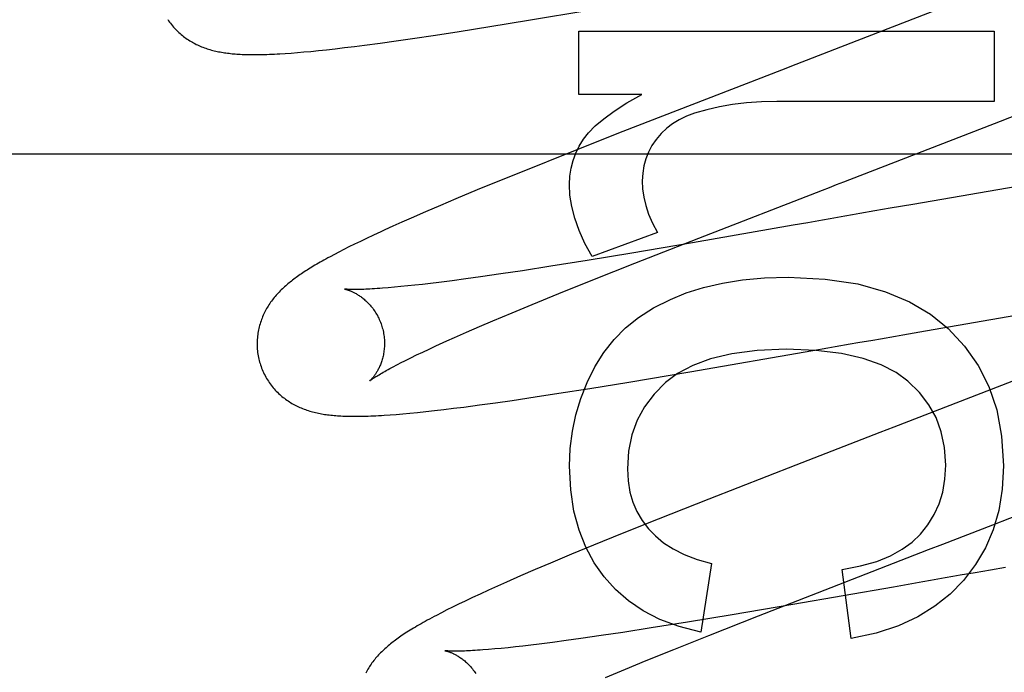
# Model space of a CAD drawing. Header units: inches. Extents: x 0 to 204, y 0 to 132.
# Tile 22 of 118: x 100.843 to 100.998, y 48.876 to 48.979. Entities that reach past the tile are written whole.
import ezdxf

# ---------------------------------------------------------------- set-up
doc = ezdxf.new("R2010")
doc.units = ezdxf.units.IN
doc.header["$LTSCALE"] = 11.243375
doc.header["$MEASUREMENT"] = 0
doc.linetypes.add('HIDDEN', pattern=[0.2, 0.1, -0.1])
doc.layers.add('DEFAULT_2', color=8, linetype='HIDDEN')

msp = doc.modelspace()

# ---------------------------------------------------------------- linework, layer by layer
at = {"layer": 'DEFAULT_2', "color": 8, "linetype": 'HIDDEN'}
for p, q in [((100.98966, 48.98144), (100.97629, 48.97623)), ((100.92312, 48.97883), (100.93259, 48.98042)), ((100.91706, 48.97784), (100.92312, 48.97883)), ((100.9085, 48.9765), (100.91222, 48.97708)), ((100.91222, 48.97708), (100.91706, 48.97784)), ((100.93103, 48.97714), (100.99623, 48.97714)), ((100.93103, 48.96719), (100.93103, 48.97714)), ((100.99623, 48.97714), (100.99623, 48.96609)), ((100.89738, 48.97493), (100.89981, 48.97525)), ((100.89981, 48.97525), (100.90232, 48.9756)), ((100.90232, 48.9756), (100.90491, 48.97597)), ((100.90491, 48.97597), (100.9085, 48.9765)), ((100.88494, 48.97363), (100.88586, 48.9737)), ((100.88586, 48.9737), (100.88683, 48.97377)), ((100.88683, 48.97377), (100.88786, 48.97386)), ((100.88786, 48.97386), (100.88897, 48.97396)), ((100.88897, 48.97396), (100.89015, 48.97408)), ((100.89015, 48.97408), (100.89141, 48.97421)), ((100.89141, 48.97421), (100.89278, 48.97437)), ((100.89278, 48.97437), (100.89424, 48.97454)), ((100.89424, 48.97454), (100.89579, 48.97473)), ((100.89579, 48.97473), (100.89738, 48.97493)), ((100.96283, 48.97102), (100.95728, 48.96888)), ((100.95728, 48.96888), (100.93794, 48.96135)), ((100.94091, 48.96719), (100.93103, 48.96719)), ((100.99623, 48.96609), (100.9621, 48.96609)), ((100.99723, 48.96302), (101.00819, 48.96734)), ((100.93794, 48.96135), (100.92888, 48.95778)), ((100.54351, 48.95786), (101.01851, 48.95786)), ((100.92888, 48.95778), (100.92315, 48.95548)), ((100.92315, 48.95548), (100.91858, 48.95363)), ((100.91858, 48.95363), (100.91508, 48.95219)), ((100.91508, 48.95219), (100.91172, 48.95079)), ((101.00235, 48.9532), (100.98344, 48.94993)), ((100.91172, 48.95079), (100.9093, 48.94976)), ((100.9093, 48.94976), (100.90696, 48.94876)), ((100.97751, 48.9489), (100.97515, 48.94849)), ((100.97988, 48.94931), (100.97751, 48.9489)), ((100.98344, 48.94993), (100.97988, 48.94931)), ((100.90468, 48.94777), (100.90323, 48.94712)), ((100.90696, 48.94876), (100.90468, 48.94777)), ((100.96929, 48.94746), (100.96696, 48.94705)), ((100.90184, 48.9465), (100.90055, 48.94592)), ((100.90323, 48.94712), (100.90184, 48.9465)), ((100.96464, 48.94664), (100.94888, 48.94391)), ((100.96696, 48.94705), (100.96464, 48.94664)), ((100.89771, 48.94459), (100.89672, 48.94412)), ((100.89878, 48.9451), (100.89771, 48.94459)), ((100.94337, 48.94552), (100.93312, 48.94172)), ((100.93983, 48.94071), (100.94988, 48.94465)), ((100.89413, 48.94284), (100.89336, 48.94245)), ((100.89494, 48.94325), (100.89413, 48.94284)), ((100.8958, 48.94367), (100.89494, 48.94325)), ((100.89672, 48.94412), (100.8958, 48.94367)), ((100.94888, 48.94391), (100.93933, 48.94229)), ((100.89264, 48.94207), (100.89196, 48.9417)), ((100.89336, 48.94245), (100.89264, 48.94207)), ((100.93933, 48.94229), (100.93232, 48.94113)), ((100.92664, 48.94022), (100.92217, 48.93952)), ((100.93232, 48.94113), (100.92664, 48.94022)), ((100.93322, 48.93808), (100.93983, 48.94071)), ((100.91329, 48.93823), (100.91111, 48.93794)), ((100.91557, 48.93855), (100.91329, 48.93823)), ((100.91878, 48.93902), (100.91557, 48.93855)), ((100.92217, 48.93952), (100.91878, 48.93902)), ((100.92788, 48.93593), (100.93322, 48.93808)), ((100.90206, 48.93691), (100.9011, 48.93683)), ((100.90308, 48.93701), (100.90206, 48.93691)), ((100.90416, 48.93712), (100.90308, 48.93701)), ((100.9053, 48.93724), (100.90416, 48.93712)), ((100.9065, 48.93737), (100.9053, 48.93724)), ((100.90775, 48.93752), (100.9065, 48.93737)), ((100.90906, 48.93768), (100.90775, 48.93752)), ((100.91111, 48.93794), (100.90906, 48.93768)), ((100.92369, 48.93421), (100.92788, 48.93593)), ((100.92053, 48.9329), (100.92369, 48.93421)), ((100.91754, 48.93164), (100.92053, 48.9329)), ((100.98546, 48.93008), (101.00083, 48.93275)), ((100.9134, 48.92986), (100.91541, 48.93073)), ((100.91541, 48.93073), (100.91754, 48.93164)), ((100.9103, 48.92848), (100.9115, 48.92902)), ((100.9115, 48.92902), (100.9134, 48.92986)), ((100.9819, 48.92946), (100.98546, 48.93008)), ((100.90915, 48.92796), (100.9103, 48.92848)), ((100.96776, 48.92698), (100.9701, 48.92739)), ((100.97362, 48.92801), (100.9748, 48.92822)), ((100.90382, 48.92543), (100.90466, 48.92585)), ((100.90466, 48.92585), (100.90555, 48.92628)), ((100.90555, 48.92628), (100.90651, 48.92674)), ((100.90651, 48.92674), (100.90752, 48.92721)), ((100.94847, 48.92364), (100.96776, 48.92698)), ((100.90304, 48.92504), (100.90382, 48.92543)), ((100.93886, 48.92203), (100.94847, 48.92364)), ((101.0006, 48.92275), (100.98049, 48.91495)), ((100.93276, 48.92104), (100.93886, 48.92203)), ((100.92054, 48.91916), (100.92415, 48.91969)), ((100.92415, 48.91969), (100.92789, 48.92027)), ((100.92789, 48.92027), (100.93276, 48.92104)), ((100.91137, 48.91791), (100.91297, 48.91811)), ((100.91297, 48.91811), (100.91541, 48.91844)), ((100.91541, 48.91844), (100.91793, 48.91878)), ((100.91793, 48.91878), (100.92054, 48.91916)), ((100.90138, 48.91688), (100.90236, 48.91696)), ((100.90236, 48.91696), (100.9034, 48.91705)), ((100.9034, 48.91705), (100.90451, 48.91715)), ((100.90451, 48.91715), (100.90571, 48.91727)), ((100.90571, 48.91727), (100.90699, 48.9174)), ((100.90699, 48.9174), (100.90836, 48.91755)), ((100.90836, 48.91755), (100.90983, 48.91772)), ((100.90983, 48.91772), (100.91137, 48.91791)), ((100.96508, 48.90899), (100.95142, 48.90366)), ((100.99603, 48.89963), (101.01513, 48.90706)), ((100.95142, 48.90366), (100.94348, 48.90051)), ((100.94348, 48.90051), (100.93782, 48.89824)), ((100.93782, 48.89824), (100.93332, 48.89641)), ((100.93332, 48.89641), (100.92987, 48.89498)), ((100.92987, 48.89498), (100.92656, 48.8936)), ((100.97062, 48.88979), (100.98593, 48.89572)), ((100.92656, 48.8936), (100.92418, 48.89258)), ((100.95184, 48.89352), (100.95019, 48.88278)), ((100.92418, 48.89258), (100.92188, 48.89159)), ((100.97376, 48.88174), (100.97235, 48.8926)), ((100.99326, 48.8921), (100.9909, 48.89169)), ((100.99563, 48.89251), (100.99326, 48.8921)), ((100.998, 48.89293), (100.99563, 48.89251)), ((100.91967, 48.89062), (100.91823, 48.88998)), ((100.92188, 48.89159), (100.91967, 48.89062)), ((100.9827, 48.89025), (100.98039, 48.88984)), ((100.98503, 48.89066), (100.9827, 48.89025)), ((100.91552, 48.88875), (100.91431, 48.88818)), ((100.91683, 48.88935), (100.91552, 48.88875)), ((100.91823, 48.88998), (100.91683, 48.88935)), ((100.95923, 48.88534), (100.97062, 48.88979)), ((100.98039, 48.88984), (100.96463, 48.88711)), ((100.91215, 48.88715), (100.91119, 48.88668)), ((100.91319, 48.88765), (100.91215, 48.88715)), ((100.91431, 48.88818), (100.91319, 48.88765)), ((100.96463, 48.88711), (100.95508, 48.88549)), ((100.90945, 48.88581), (100.90867, 48.8854)), ((100.91029, 48.88624), (100.90945, 48.88581)), ((100.91119, 48.88668), (100.91029, 48.88624)), ((100.94806, 48.88433), (100.94238, 48.88342)), ((100.95508, 48.88549), (100.94806, 48.88433)), ((100.95145, 48.88226), (100.95923, 48.88534)), ((100.93792, 48.88273), (100.93453, 48.88222)), ((100.94238, 48.88342), (100.93792, 48.88273)), ((100.92481, 48.88088), (100.92351, 48.88072)), ((100.92687, 48.88115), (100.92481, 48.88088)), ((100.92904, 48.88144), (100.92687, 48.88115)), ((100.93132, 48.88175), (100.92904, 48.88144)), ((100.93453, 48.88222), (100.93132, 48.88175)), ((100.94595, 48.88006), (100.95145, 48.88226)), ((100.91782, 48.88012), (100.91686, 48.88003)), ((100.91884, 48.88021), (100.91782, 48.88012)), ((100.91992, 48.88032), (100.91884, 48.88021)), ((100.92106, 48.88044), (100.91992, 48.88032)), ((100.92225, 48.88058), (100.92106, 48.88044)), ((100.92351, 48.88072), (100.92225, 48.88058)), ((100.94161, 48.8783), (100.94595, 48.88006)), ((100.93833, 48.87694), (100.94161, 48.8783)), ((100.93521, 48.87564), (100.93833, 48.87694))]:
    msp.add_line(p, q, dxfattribs=at)
for points in [[(100.86648, 48.97897), (100.86662, 48.97876), (100.86676, 48.97856), (100.86691, 48.97836), (100.86707, 48.97816), (100.86722, 48.97797), (100.86739, 48.97778), (100.86755, 48.97759), (100.86772, 48.97742), (100.86789, 48.97724), (100.86806, 48.97707), (100.86824, 48.97691), (100.86842, 48.97675), (100.8686, 48.97659), (100.86878, 48.97644), (100.86897, 48.9763), (100.86916, 48.97615), (100.86935, 48.97602), (100.86954, 48.97588), (100.86974, 48.97575), (100.86994, 48.97563), (100.87014, 48.97551), (100.87035, 48.97539), (100.87055, 48.97528), (100.87076, 48.97517), (100.87096, 48.97506), (100.87117, 48.97496), (100.87138, 48.97487), (100.87159, 48.97478), (100.87181, 48.97469), (100.87202, 48.9746), (100.87224, 48.97452), (100.87246, 48.97444), (100.87268, 48.97437), (100.8729, 48.9743), (100.87312, 48.97423), (100.87335, 48.97417), (100.87357, 48.97411), (100.8738, 48.97405), (100.87402, 48.974), (100.87425, 48.97395), (100.87448, 48.9739), (100.87471, 48.97386), (100.87494, 48.97382), (100.87517, 48.97378), (100.8754, 48.97374), (100.87563, 48.97371), (100.87587, 48.97368), (100.87611, 48.97365), (100.87635, 48.97362), (100.87659, 48.97359), (100.87684, 48.97357), (100.87709, 48.97355), (100.87735, 48.97353), (100.87761, 48.97351), (100.87788, 48.9735), (100.87816, 48.97348), (100.87844, 48.97347), (100.87873, 48.97346), (100.87903, 48.97346), (100.87934, 48.97345), (100.87965, 48.97345), (100.87997, 48.97345), (100.8803, 48.97345), (100.88063, 48.97345), (100.88098, 48.97345), (100.88133, 48.97346), (100.88169, 48.97347), (100.88206, 48.97348), (100.88244, 48.9735), (100.88283, 48.97351), (100.88323, 48.97353), (100.88364, 48.97355), (100.88406, 48.97358), (100.88494, 48.97363)], [(100.97629, 48.97623), (100.96507, 48.97189), (100.96283, 48.97102)], [(100.93177, 48.96019), (100.93254, 48.96119), (100.9336, 48.96225), (100.93493, 48.96338), (100.93658, 48.96457), (100.93858, 48.96585), (100.94091, 48.96719)], [(100.9621, 48.96609), (100.95967, 48.96603), (100.95735, 48.96586), (100.95516, 48.9656), (100.95308, 48.96524), (100.95109, 48.96479), (100.9492, 48.96425)], [(100.9492, 48.96425), (100.94792, 48.96378), (100.94676, 48.96323), (100.94573, 48.9626), (100.94481, 48.96188), (100.94395, 48.96106), (100.94317, 48.96014)], [(100.94988, 48.94465), (100.96926, 48.95217), (100.97037, 48.9526), (100.97149, 48.95303), (100.9726, 48.95346), (100.99723, 48.96302)], [(100.92956, 48.95307), (100.92962, 48.95436), (100.92981, 48.95561), (100.93011, 48.9568), (100.93053, 48.95795), (100.93109, 48.95909), (100.93177, 48.96019)], [(100.94317, 48.96014), (100.94249, 48.95915), (100.94194, 48.95812), (100.94152, 48.95708), (100.94123, 48.956), (100.94104, 48.95485), (100.94098, 48.95363)], [(100.94098, 48.95363), (100.94103, 48.95235), (100.94122, 48.95105), (100.94153, 48.94973), (100.94198, 48.94837), (100.9426, 48.94697), (100.94337, 48.94552)], [(100.93312, 48.94172), (100.93197, 48.94381), (100.93105, 48.94583), (100.93037, 48.94776), (100.92991, 48.94961), (100.92963, 48.95138), (100.92956, 48.95307)], [(100.97515, 48.94849), (100.97398, 48.94828), (100.9728, 48.94807), (100.97163, 48.94787), (100.97046, 48.94766), (100.96929, 48.94746)], [(100.90055, 48.94592), (100.89994, 48.94564), (100.89878, 48.9451)], [(100.89196, 48.9417), (100.89163, 48.94153), (100.89132, 48.94135), (100.89101, 48.94118), (100.89071, 48.94102), (100.89042, 48.94085), (100.89014, 48.94069), (100.88987, 48.94053), (100.8896, 48.94037), (100.88934, 48.94022), (100.88909, 48.94007), (100.88884, 48.93992), (100.8886, 48.93977), (100.88837, 48.93962), (100.88814, 48.93947), (100.88792, 48.93933), (100.8877, 48.93918), (100.88749, 48.93904), (100.88728, 48.9389), (100.88707, 48.93875), (100.88687, 48.93861), (100.88667, 48.93847), (100.88647, 48.93833), (100.88628, 48.93818), (100.88609, 48.93804), (100.8859, 48.93789), (100.88572, 48.93774), (100.88554, 48.9376), (100.88535, 48.93745), (100.88518, 48.93729), (100.885, 48.93714), (100.88482, 48.93698), (100.88465, 48.93682), (100.88448, 48.93666), (100.88431, 48.9365), (100.88414, 48.93633), (100.88398, 48.93616), (100.88382, 48.93599), (100.88366, 48.93582), (100.8835, 48.93565), (100.88335, 48.93547), (100.8832, 48.93529), (100.88306, 48.93511), (100.88291, 48.93492), (100.88278, 48.93474), (100.88264, 48.93455), (100.88251, 48.93436), (100.88238, 48.93416), (100.88226, 48.93397), (100.88213, 48.93377), (100.88201, 48.93356), (100.8819, 48.93336), (100.88179, 48.93315), (100.88168, 48.93294), (100.88158, 48.93272), (100.88148, 48.93251), (100.88138, 48.93229), (100.88129, 48.93207), (100.88121, 48.93185), (100.88113, 48.93162), (100.88105, 48.9314), (100.88098, 48.93117), (100.88091, 48.93093), (100.88085, 48.9307), (100.88079, 48.93046), (100.88074, 48.93022), (100.88069, 48.92997), (100.88065, 48.92973), (100.88061, 48.92948), (100.88058, 48.92923), (100.88056, 48.92898), (100.88054, 48.92872), (100.88052, 48.92847), (100.88052, 48.92821), (100.88052, 48.92796), (100.88052, 48.9277), (100.88053, 48.92744), (100.88055, 48.92718), (100.88057, 48.92692), (100.8806, 48.92667), (100.88064, 48.92641), (100.88068, 48.92615), (100.88073, 48.9259), (100.88079, 48.92564), (100.88085, 48.92539), (100.8809, 48.92518)], [(100.9454, 48.93502), (100.94789, 48.93602), (100.95061, 48.93687), (100.95355, 48.93756), (100.95673, 48.93808), (100.96018, 48.9384), (100.96388, 48.93852)], [(100.96388, 48.93852), (100.9697, 48.9382), (100.97482, 48.93744), (100.97918, 48.93622), (100.98293, 48.93461), (100.98622, 48.93269), (100.98898, 48.93042)], [(100.89423, 48.93664), (100.89422, 48.93664), (100.89423, 48.93664), (100.89424, 48.93663), (100.89427, 48.93663), (100.8943, 48.93662), (100.89433, 48.93661), (100.89438, 48.9366), (100.89442, 48.93659), (100.89448, 48.93658), (100.89454, 48.93656), (100.8946, 48.93654), (100.89467, 48.93652), (100.89475, 48.9365), (100.89483, 48.93647), (100.89491, 48.93644), (100.895, 48.93641), (100.89509, 48.93637), (100.89518, 48.93634), (100.89528, 48.9363), (100.89538, 48.93625), (100.89548, 48.93621), (100.89559, 48.93615), (100.8957, 48.9361), (100.89581, 48.93604), (100.89592, 48.93598), (100.89604, 48.93592), (100.89615, 48.93585), (100.89627, 48.93578), (100.8964, 48.9357), (100.89652, 48.93562), (100.89665, 48.93553), (100.89678, 48.93544), (100.89691, 48.93535), (100.89704, 48.93525), (100.89717, 48.93514), (100.89731, 48.93503), (100.89744, 48.93491), (100.89758, 48.93479), (100.89771, 48.93466), (100.89785, 48.93453), (100.89799, 48.93439), (100.89812, 48.93425), (100.89826, 48.93409), (100.89839, 48.93394), (100.89853, 48.93377), (100.89866, 48.93361), (100.89879, 48.93343), (100.89891, 48.93325), (100.89904, 48.93307), (100.89916, 48.93287), (100.89927, 48.93268), (100.89939, 48.93248), (100.89949, 48.93227), (100.8996, 48.93206), (100.8997, 48.93185), (100.89979, 48.93163), (100.89988, 48.93141), (100.89997, 48.93119), (100.90004, 48.93096), (100.90012, 48.93074), (100.90017, 48.93054)], [(100.9011, 48.93683), (100.90019, 48.93676), (100.89977, 48.93673), (100.89935, 48.9367), (100.89896, 48.93667), (100.89858, 48.93665), (100.89822, 48.93663), (100.89788, 48.93661), (100.89756, 48.9366), (100.89726, 48.93659), (100.89697, 48.93658), (100.8967, 48.93657), (100.89645, 48.93657), (100.89621, 48.93657), (100.89599, 48.93656), (100.89578, 48.93656), (100.89559, 48.93656), (100.89542, 48.93657), (100.89525, 48.93657), (100.8951, 48.93657), (100.89497, 48.93658), (100.89484, 48.93659), (100.89473, 48.93659), (100.89463, 48.9366), (100.89455, 48.9366), (100.89447, 48.93661), (100.8944, 48.93662), (100.89435, 48.93662), (100.89431, 48.93663), (100.89427, 48.93663), (100.89425, 48.93663), (100.89423, 48.93664), (100.89423, 48.93664)], [(100.93355, 48.9244), (100.93495, 48.92666), (100.93657, 48.92871), (100.93837, 48.93054), (100.94041, 48.93219), (100.94276, 48.93368), (100.9454, 48.93502)], [(100.90017, 48.93054), (100.90023, 48.93034), (100.90028, 48.93011), (100.90033, 48.92987), (100.90038, 48.92964), (100.90041, 48.9294), (100.90044, 48.92917), (100.90047, 48.92894), (100.90049, 48.9287), (100.9005, 48.92847), (100.90051, 48.92824), (100.90051, 48.92802), (100.9005, 48.92779), (100.90049, 48.92757), (100.90048, 48.92735), (100.90046, 48.92713), (100.90043, 48.92692), (100.9004, 48.92671), (100.90037, 48.92651), (100.90033, 48.92631), (100.90029, 48.92611), (100.90025, 48.92592), (100.9002, 48.92574), (100.90015, 48.92556), (100.90009, 48.92538), (100.90004, 48.92521), (100.89998, 48.92505), (100.89992, 48.92489), (100.89986, 48.92473), (100.8998, 48.92458), (100.89973, 48.92444), (100.89967, 48.9243), (100.8996, 48.92417), (100.89954, 48.92404), (100.89947, 48.92391), (100.89941, 48.92379), (100.89934, 48.92368), (100.89928, 48.92357), (100.89921, 48.92346), (100.89914, 48.92336), (100.89908, 48.92326), (100.89902, 48.92317), (100.89895, 48.92308), (100.89889, 48.92299), (100.89883, 48.92291), (100.89877, 48.92284), (100.89871, 48.92276), (100.89866, 48.9227), (100.8986, 48.92263), (100.89855, 48.92258), (100.8985, 48.92252), (100.89846, 48.92247), (100.89841, 48.92243), (100.89838, 48.92239), (100.89834, 48.92235), (100.89831, 48.92232), (100.89828, 48.92229), (100.89826, 48.92227), (100.89824, 48.92226), (100.89823, 48.92225), (100.89822, 48.92224)], [(100.98898, 48.93042), (100.99158, 48.92767), (100.99371, 48.92463), (100.9954, 48.92134), (100.99663, 48.91768), (100.99739, 48.91351), (100.9977, 48.90887)], [(100.9748, 48.92822), (100.97716, 48.92863), (100.97835, 48.92884)], [(100.97835, 48.92884), (100.98072, 48.92925), (100.9819, 48.92946)], [(100.90752, 48.92721), (100.90859, 48.92771), (100.90915, 48.92796)], [(100.9701, 48.92739), (100.97127, 48.9276), (100.97362, 48.92801)], [(100.96357, 48.92717), (100.95901, 48.92696), (100.95504, 48.92647), (100.9517, 48.92567), (100.94889, 48.92463), (100.94653, 48.9234), (100.94464, 48.92196)], [(100.98269, 48.92216), (100.98082, 48.92354), (100.97846, 48.92473), (100.97563, 48.92573), (100.97224, 48.9265), (100.96821, 48.92697), (100.96357, 48.92717)], [(100.8809, 48.92518), (100.88097, 48.92497), (100.88104, 48.92472), (100.88113, 48.92447), (100.88122, 48.92423), (100.88131, 48.92399), (100.88142, 48.92375), (100.88152, 48.92351), (100.88164, 48.92328), (100.88176, 48.92305), (100.88188, 48.92282), (100.88201, 48.9226), (100.88214, 48.92238), (100.88228, 48.92216), (100.88242, 48.92195), (100.88257, 48.92175), (100.88272, 48.92154), (100.88288, 48.92135), (100.88303, 48.92115), (100.8832, 48.92096), (100.88336, 48.92078), (100.88353, 48.9206), (100.88371, 48.92042), (100.88388, 48.92025), (100.88406, 48.92009), (100.88424, 48.91993), (100.88442, 48.91977), (100.88461, 48.91962), (100.8848, 48.91948), (100.88499, 48.91933), (100.88518, 48.9192), (100.88538, 48.91906), (100.88558, 48.91893), (100.88578, 48.91881), (100.88598, 48.91869), (100.88619, 48.91857), (100.8864, 48.91846), (100.8866, 48.91835), (100.88681, 48.91824), (100.88702, 48.91814), (100.88724, 48.91805), (100.88745, 48.91796), (100.88766, 48.91787), (100.88788, 48.91779), (100.8881, 48.9177), (100.88833, 48.91763), (100.88855, 48.91755), (100.88878, 48.91748), (100.889, 48.91742), (100.88923, 48.91735), (100.88947, 48.91729), (100.8897, 48.91724), (100.88993, 48.91718), (100.89016, 48.91713), (100.8904, 48.91709), (100.89063, 48.91704), (100.89087, 48.917), (100.89111, 48.91696), (100.89135, 48.91693), (100.89159, 48.91689), (100.89184, 48.91686), (100.89209, 48.91683), (100.89234, 48.91681), (100.89259, 48.91678), (100.89285, 48.91676), (100.89312, 48.91674), (100.89339, 48.91672), (100.89366, 48.91671), (100.89395, 48.91669), (100.89424, 48.91668), (100.89454, 48.91667), (100.89484, 48.91666), (100.89515, 48.91666), (100.89547, 48.91666), (100.8958, 48.91665), (100.89614, 48.91666), (100.89648, 48.91666), (100.89684, 48.91666), (100.8972, 48.91667), (100.89757, 48.91668), (100.89796, 48.91669), (100.89835, 48.91671), (100.89875, 48.91673), (100.89916, 48.91675), (100.89958, 48.91677), (100.90002, 48.91679), (100.90046, 48.91682), (100.90138, 48.91688)], [(100.89822, 48.92224), (100.89823, 48.92225), (100.89824, 48.92226), (100.89827, 48.92227), (100.89829, 48.9223), (100.89833, 48.92233), (100.89838, 48.92236), (100.89844, 48.9224), (100.8985, 48.92245), (100.89858, 48.92251), (100.89867, 48.92257), (100.89877, 48.92264), (100.89889, 48.92271), (100.89901, 48.92279), (100.89915, 48.92288), (100.89931, 48.92298), (100.89947, 48.92308), (100.89966, 48.92319), (100.89986, 48.92331), (100.90007, 48.92343), (100.9003, 48.92357), (100.90054, 48.9237), (100.9008, 48.92385), (100.90107, 48.924), (100.90136, 48.92416), (100.90167, 48.92432), (100.90199, 48.92449), (100.90232, 48.92467), (100.90267, 48.92485), (100.90304, 48.92504)], [(100.92956, 48.90881), (100.92968, 48.91162), (100.93001, 48.91432), (100.93056, 48.91691), (100.93132, 48.91944), (100.93232, 48.92194), (100.93355, 48.9244)], [(100.94464, 48.92196), (100.94282, 48.92013), (100.94132, 48.91815), (100.94018, 48.91605), (100.93936, 48.91376), (100.93884, 48.91119), (100.93864, 48.90838)], [(100.98862, 48.90899), (100.98842, 48.91173), (100.98792, 48.91422), (100.98711, 48.91645), (100.98598, 48.91848), (100.9845, 48.92039), (100.98269, 48.92216)], [(100.98049, 48.91495), (100.97826, 48.91409), (100.96508, 48.90899)], [(100.93497, 48.89145), (100.93342, 48.89366), (100.93211, 48.89611), (100.93105, 48.89879), (100.93025, 48.90176), (100.92976, 48.90511), (100.92956, 48.90881)], [(100.98463, 48.89813), (100.98583, 48.89961), (100.98681, 48.90121), (100.98758, 48.9029), (100.98814, 48.90474), (100.98848, 48.90678), (100.98862, 48.90899)], [(100.9977, 48.90887), (100.99749, 48.90521), (100.99694, 48.90185), (100.99606, 48.89882), (100.99484, 48.89602), (100.99328, 48.89336), (100.99138, 48.89088)], [(100.93864, 48.90838), (100.93875, 48.9065), (100.93904, 48.90476), (100.9395, 48.90317), (100.94014, 48.9017), (100.94096, 48.9003), (100.94196, 48.89899)], [(100.98593, 48.89572), (100.98816, 48.89658), (100.99603, 48.89963)], [(100.94196, 48.89899), (100.94303, 48.89786), (100.94433, 48.89681), (100.94582, 48.89583), (100.94756, 48.89495), (100.94957, 48.89418), (100.95184, 48.89352)], [(100.97235, 48.8926), (100.97525, 48.89316), (100.97779, 48.89388), (100.97996, 48.89476), (100.9818, 48.89578), (100.98336, 48.8969), (100.98463, 48.89813)], [(100.9909, 48.89169), (100.98972, 48.89148), (100.98855, 48.89127), (100.98737, 48.89107), (100.9862, 48.89086), (100.98503, 48.89066)], [(100.95019, 48.88278), (100.94677, 48.88366), (100.94373, 48.88476), (100.9411, 48.88611), (100.9388, 48.88767), (100.93675, 48.88945), (100.93497, 48.89145)], [(100.99138, 48.89088), (100.9893, 48.88873), (100.9869, 48.88682), (100.98423, 48.88515), (100.98119, 48.88375), (100.97769, 48.88261), (100.97376, 48.88174)], [(100.90867, 48.8854), (100.90829, 48.8852), (100.90793, 48.88501), (100.90757, 48.88482), (100.90723, 48.88463), (100.90689, 48.88444), (100.90657, 48.88426), (100.90625, 48.88408), (100.90595, 48.88391), (100.90565, 48.88373), (100.90536, 48.88356), (100.90508, 48.88339), (100.9048, 48.88323), (100.90454, 48.88306), (100.90428, 48.8829), (100.90402, 48.88274), (100.90378, 48.88258), (100.90354, 48.88242), (100.90331, 48.88227), (100.90308, 48.88212), (100.90286, 48.88197), (100.90265, 48.88182), (100.90244, 48.88167), (100.90224, 48.88152), (100.90205, 48.88137), (100.90185, 48.88122), (100.90166, 48.88107), (100.90147, 48.88093), (100.90129, 48.88078), (100.90111, 48.88062), (100.90093, 48.88047), (100.90075, 48.88032), (100.90058, 48.88016), (100.90041, 48.88), (100.90024, 48.87984), (100.90007, 48.87968), (100.89991, 48.87951), (100.89975, 48.87935), (100.89959, 48.87918), (100.89943, 48.879), (100.89927, 48.87883), (100.89912, 48.87865), (100.89897, 48.87847), (100.89883, 48.87829), (100.89869, 48.87811), (100.89855, 48.87792), (100.89841, 48.87773), (100.89828, 48.87754), (100.89816, 48.87735), (100.89803, 48.87715), (100.89791, 48.87695), (100.89779, 48.87675), (100.89768, 48.87654), (100.89757, 48.87634)], [(100.91002, 48.87984), (100.91001, 48.87985), (100.91002, 48.87984), (100.91004, 48.87984), (100.91006, 48.87984), (100.91009, 48.87983), (100.91012, 48.87982), (100.91017, 48.87981), (100.91022, 48.8798), (100.91027, 48.87979), (100.91033, 48.87977), (100.91039, 48.87975), (100.91046, 48.87973), (100.91054, 48.87971), (100.91062, 48.87968), (100.9107, 48.87965), (100.91079, 48.87962), (100.91088, 48.87958), (100.91097, 48.87955), (100.91107, 48.87951), (100.91117, 48.87946), (100.91127, 48.87942), (100.91137, 48.87937), (100.91148, 48.87931), (100.91159, 48.87925), (100.91171, 48.87919), (100.91182, 48.87913), (100.91194, 48.87906), (100.91206, 48.87899), (100.91219, 48.87891), (100.91231, 48.87883), (100.91244, 48.87874), (100.91257, 48.87865), (100.9127, 48.87856), (100.91283, 48.87846), (100.91296, 48.87835), (100.9131, 48.87824), (100.91323, 48.87812), (100.91337, 48.878), (100.9135, 48.87787), (100.91364, 48.87774), (100.91378, 48.8776), (100.91391, 48.87745), (100.91405, 48.8773), (100.91419, 48.87714), (100.91432, 48.87698), (100.91445, 48.87681), (100.91458, 48.87664), (100.91471, 48.87646), (100.91483, 48.87627)], [(100.91686, 48.88003), (100.91596, 48.87996), (100.91553, 48.87993), (100.91512, 48.87991), (100.91473, 48.87988), (100.91435, 48.87986), (100.914, 48.87984), (100.91367, 48.87982), (100.91336, 48.87981), (100.91306, 48.8798), (100.91278, 48.87979), (100.91252, 48.87978), (100.91227, 48.87978), (100.91204, 48.87977), (100.91182, 48.87977), (100.91161, 48.87977), (100.91142, 48.87977), (100.91124, 48.87978), (100.91107, 48.87978), (100.91092, 48.87978), (100.91078, 48.87979), (100.91065, 48.87979), (100.91054, 48.8798), (100.91044, 48.87981), (100.91035, 48.87981), (100.91027, 48.87982), (100.9102, 48.87982), (100.91014, 48.87983), (100.9101, 48.87983), (100.91006, 48.87984), (100.91004, 48.87984), (100.91002, 48.87984), (100.91002, 48.87984)]]:
    msp.add_lwpolyline(points, dxfattribs=at)

doc.saveas('drawing.dxf')
